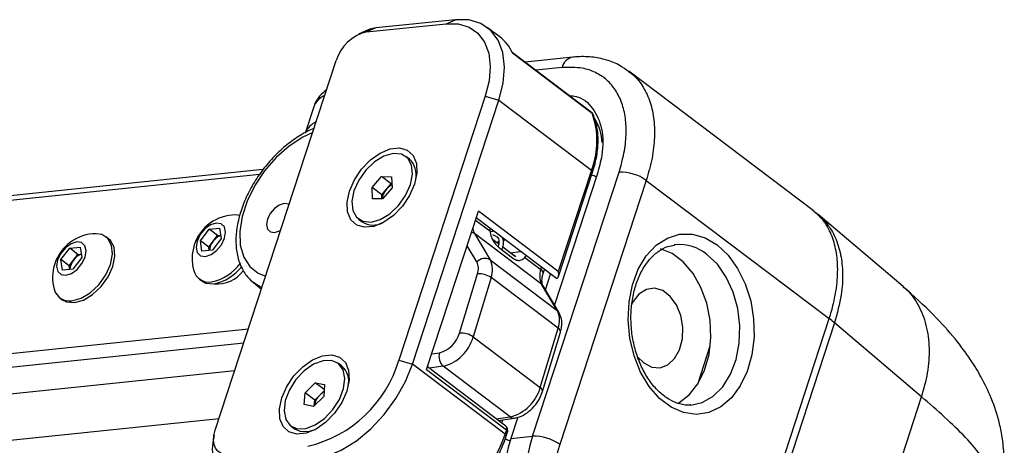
# Model space of a CAD drawing. Header units: millimetres. Extents: x 9 to 583, y 10 to 410.
# Tile 22 of 122: x 129 to 149, y 127 to 135. Entities that reach past the tile are written whole.
import ezdxf

# ---------------------------------------------------------------- set-up
doc = ezdxf.new("R2010")
doc.units = ezdxf.units.MM

msp = doc.modelspace()

# ---------------------------------------------------------------- linework, layer by layer
at = {"color": 7, "linetype": 'Continuous', "lineweight": 25}
for p, q in [((136.121, 134.9305), (137.7012, 135.0943)), ((136.3051, 135.0096), (136.121, 134.9305)), ((137.8853, 135.1734), (136.3051, 135.0096)), ((137.7012, 135.0943), (137.8853, 135.1734)), ((138.772, 134.8284), (138.5184, 135.02)), ((136.0916, 134.9455), (135.9609, 134.8824)), ((140.5905, 133.3315), (139.0128, 134.5232)), ((139.0173, 134.5133), (140.6027, 133.3157)), ((140.2172, 134.4284), (139.2684, 134.3301)), ((133.1144, 127.0141), (135.5183, 134.361)), ((144.9924, 131.3818), (141.3288, 134.1491)), ((138.479, 133.6539), (136.7618, 128.4061)), ((138.479, 133.6539), (138.7495, 133.573)), ((135.0708, 133.4402), (134.8991, 132.9154)), ((137.0323, 128.3252), (138.7495, 133.573)), ((138.7495, 133.573), (140.5886, 132.1838)), ((136.9731, 132.4007), (136.8995, 132.4563)), ((134.0616, 132.1942), (51.8139, 123.6683)), ((136.2313, 131.8377), (136.4194, 132.0552)), ((136.4194, 132.0552), (136.6175, 132.0514)), ((136.6097, 131.9115), (136.4194, 132.0552)), ((136.6175, 132.0514), (136.6274, 131.8301)), ((139.4193, 126.8948), (141.1364, 132.1426)), ((140.7027, 132.0976), (139.8546, 129.5055)), ((140.5886, 132.1838), (139.9303, 130.1722)), ((139.932, 130.0679), (140.6118, 132.1453)), ((136.5156, 131.8027), (136.6097, 131.9115)), ((136.6097, 131.9115), (136.6238, 131.9112)), ((141.6774, 131.9807), (139.9603, 126.7329)), ((141.6774, 131.9807), (145.3129, 129.2346)), ((136.2412, 131.6163), (136.2313, 131.8377)), ((136.4215, 131.694), (136.2313, 131.8377)), ((136.4215, 131.694), (136.5156, 131.8027)), ((136.4252, 131.6128), (136.4215, 131.694)), ((136.6274, 131.8301), (136.4393, 131.6125)), ((136.4393, 131.6125), (136.2412, 131.6163)), ((133.6017, 131.2845), (133.5208, 131.2934)), ((137.3146, 128.2211), (138.3449, 131.3698)), ((139.9303, 130.1722), (138.3449, 131.3698)), ((145.0931, 131.2959), (145.0156, 131.3543)), ((146.7795, 129.868), (145.0959, 131.2988)), ((135.9592, 131.2115), (136.0328, 131.1559)), ((139.8933, 130.0294), (138.3001, 131.2328)), ((132.8186, 130.7792), (132.9938, 131.0086)), ((132.9938, 131.0086), (133.2012, 131.0301)), ((133.1587, 130.884), (132.9938, 131.0086)), ((133.0711, 130.7693), (133.1587, 130.884)), ((133.1587, 130.884), (133.2227, 130.8906)), ((133.2012, 131.0301), (133.2333, 130.8221)), ((138.265, 130.9225), (138.579, 130.4005)), ((139.5968, 129.9165), (138.265, 130.9225)), ((130.9914, 130.8218), (130.9432, 130.8582)), ((132.8507, 130.5712), (132.8186, 130.7792)), ((132.9835, 130.6546), (132.8186, 130.7792)), ((132.9835, 130.6546), (133.0711, 130.7693)), ((133.2333, 130.8221), (133.0581, 130.5927)), ((138.7477, 130.7144), (138.6253, 130.8069)), ((138.8399, 130.8019), (138.8538, 130.8145)), ((142.2613, 130.7015), (142.2333, 130.6981)), ((130.047, 130.4047), (130.2222, 130.6341)), ((130.2222, 130.6341), (130.4296, 130.6556)), ((130.3871, 130.5095), (130.2222, 130.6341)), ((130.2995, 130.3948), (130.3871, 130.5095)), ((130.3871, 130.5095), (130.4511, 130.5162)), ((130.4296, 130.6556), (130.4617, 130.4477)), ((133.0581, 130.5927), (132.8507, 130.5712)), ((132.9941, 130.5861), (132.9835, 130.6546)), ((138.7689, 130.6327), (139.0225, 130.4411)), ((139.0793, 130.4639), (138.827, 130.6545)), ((130.0791, 130.1968), (130.047, 130.4047)), ((130.2119, 130.2801), (130.047, 130.4047)), ((130.2119, 130.2801), (130.2995, 130.3948)), ((130.4617, 130.4477), (130.2865, 130.2183)), ((138.579, 130.4005), (139.9108, 129.3946)), ((139.2667, 130.4492), (139.5835, 130.2099)), ((130.2865, 130.2183), (130.0791, 130.1968)), ((130.2225, 130.2116), (130.2119, 130.2801)), ((137.9665, 128.9456), (138.3228, 130.124)), ((139.6296, 130.1317), (139.6534, 130.2106)), ((132.7987, 130.0198), (132.8469, 129.9834)), ((133.871, 129.9516), (134.0328, 129.8209)), ((133.9103, 129.9221), (133.871, 129.9516)), ((138.595, 130.0485), (138.2388, 128.8702)), ((139.9267, 129.0425), (138.595, 130.0485)), ((139.9108, 129.3946), (139.5968, 129.9165)), ((139.9421, 129.36), (139.6281, 129.8819)), ((130.0271, 129.6454), (130.0753, 129.609)), ((144.2819, 126.0835), (145.3129, 129.2346)), ((145.418, 129.1505), (144.3877, 126.0019)), ((147.1492, 127.6793), (145.418, 129.1505)), ((139.5705, 127.8642), (139.9267, 129.0425)), ((139.6166, 127.786), (139.9728, 128.9643)), ((138.2388, 128.8702), (139.5705, 127.8642)), ((142.7014, 127.9328), (142.9498, 128.6921)), ((135.628, 128.2899), (135.5544, 128.3455)), ((136.7618, 128.4061), (137.0323, 128.3252)), ((133.5008, 128.1952), (48.922, 119.4276)), ((138.8714, 126.936), (137.0323, 128.3252)), ((137.3146, 128.2211), (138.9001, 127.0235)), ((138.8885, 127.0958), (137.3313, 128.2721)), ((138.9762, 127.28), (137.6445, 128.286)), ((134.9004, 127.758), (135.1018, 127.9579)), ((135.1018, 127.9579), (135.2858, 127.923)), ((135.2784, 127.8245), (135.1018, 127.9579)), ((134.8828, 127.5232), (134.9004, 127.758)), ((135.0906, 127.6143), (134.9004, 127.758)), ((135.1914, 127.7142), (135.2765, 127.7987)), ((135.2858, 127.923), (135.2682, 127.6882)), ((135.2682, 127.6882), (135.0667, 127.4883)), ((135.0824, 127.5038), (135.0906, 127.6143)), ((135.0906, 127.6143), (135.1914, 127.7142)), ((146.119, 124.5306), (147.1492, 127.6793)), ((135.0667, 127.4883), (134.8828, 127.5232)), ((142.5599, 127.5159), (142.5913, 127.5186)), ((138.7356, 127.2114), (139.0567, 127.2563)), ((139.1242, 127.2733), (138.9856, 126.8498)), ((134.6142, 127.1007), (134.6877, 127.0451)), ((134.6877, 127.0451), (134.8162, 126.9894)), ((138.9001, 127.0235), (138.8714, 126.936)), ((138.8947, 126.8975), (138.9233, 126.985)), ((133.0899, 126.9173), (133.065, 126.7743)), ((138.9856, 126.8498), (139.4193, 126.8948))]:
    msp.add_line(p, q, dxfattribs=at)
at = {"color": 8, "linetype": 'Continuous', "lineweight": 25}
for p, q in [((140.0048, 134.2222), (139.4829, 134.1681)), ((133.9948, 132.0952), (51.7077, 123.5652)), ((138.2861, 131.1899), (138.5686, 130.9765)), ((138.3121, 130.3586), (138.1191, 130.6796)), ((138.9766, 130.5415), (139.178, 130.5697)), ((139.5835, 130.2099), (139.5967, 130.2534)), ((139.675, 129.8039), (139.7775, 130.1169)), ((50.6774, 120.4165), (133.7741, 129.0304)), ((133.68, 128.7427), (50.747, 120.1457)), ((137.4173, 128.5347), (137.5704, 128.5562)), ((137.6445, 128.286), (137.3648, 128.2468)), ((133.1888, 127.2417), (47.8599, 118.3964)), ((138.6965, 127.2409), (138.9762, 127.28)), ((138.8087, 127.1561), (138.8311, 127.2247))]:
    msp.add_line(p, q, dxfattribs=at)
at = {"color": 7, "linetype": 'Continuous', "lineweight": 25, "flags": 128}
for points in [[(136.3051, 135.0096), (136.1886, 134.9845), (136.0916, 134.9455)], [(137.7012, 135.0943), (137.9435, 135.0902), (138.1568, 135.0257), (138.3327, 134.9034), (138.4645, 134.7279), (138.5473, 134.506), (138.5777, 134.2462), (138.5546, 133.9585), (138.479, 133.6539)], [(138.7495, 133.573), (138.8335, 133.9114), (138.8591, 134.2311), (138.8253, 134.5198), (138.7334, 134.7663), (138.5869, 134.9613), (138.3914, 135.0972), (138.1545, 135.1688), (137.8853, 135.1734)], [(135.7804, 131.7688), (135.8791, 131.9933), (136.0223, 132.205), (136.1982, 132.3868), (136.3926, 132.524), (136.5898, 132.6054), (136.7738, 132.6245), (136.9297, 132.5797), (137.0448, 132.4746), (137.1099, 132.3177), (137.1197, 132.1218), (137.0733, 131.9028), (136.9745, 131.6783), (136.8314, 131.4666), (136.6555, 131.2848), (136.4611, 131.1476), (136.2639, 131.0662), (136.0799, 131.0471), (135.924, 131.0919), (135.8088, 131.197), (135.7438, 131.3538), (135.734, 131.5497), (135.7804, 131.7688)], [(136.7539, 131.4827), (136.8951, 131.6815), (136.9907, 131.8952), (137.0314, 132.1029), (137.0131, 132.2843), (136.9377, 132.4216), (136.8126, 132.5014), (136.6499, 132.5158), (136.4656, 132.4635), (136.2778, 132.3495), (136.1049, 132.1851), (135.9637, 131.9862), (135.868, 131.7725), (135.8274, 131.5648), (135.8456, 131.3834), (135.921, 131.2461), (136.0462, 131.1664), (136.2088, 131.1519), (136.3931, 131.2043), (136.5809, 131.3182), (136.7539, 131.4827)], [(134.5823, 131.5005), (134.5669, 131.5093), (134.4834, 131.5218), (134.3855, 131.4905), (134.2881, 131.4199), (134.2061, 131.321), (134.1519, 131.2086)], [(132.9172, 130.4683), (133.0299, 130.5044), (133.1421, 130.5856), (133.2365, 130.6996), (133.2989, 130.8289), (133.3198, 130.954), (133.2959, 131.0557), (133.2309, 131.1185), (133.1347, 131.133), (133.022, 131.0969), (132.9099, 131.0157), (132.8154, 130.9017), (132.753, 130.7724), (132.7322, 130.6473), (132.7561, 130.5456), (132.821, 130.4828), (132.9172, 130.4683)], [(134.1519, 131.2086), (134.1338, 131.1001), (134.1546, 131.0117), (134.211, 130.9572), (134.2945, 130.9446), (134.3924, 130.976), (134.4149, 130.9887)], [(130.2677, 129.5871), (130.447, 129.6371), (130.6301, 129.7473), (130.799, 129.9069), (130.9371, 130.1002), (131.0311, 130.3084), (131.0716, 130.511), (131.0546, 130.6883), (130.982, 130.8228), (130.8607, 130.9015), (130.7492, 130.9189)], [(143.0851, 130.6993), (143.3043, 130.4935), (143.4935, 130.2316), (143.6449, 129.9245), (143.7522, 129.5846), (143.8112, 129.2259), (143.8193, 128.8631), (143.7763, 128.511), (143.6839, 128.184), (143.5459, 127.8956), (143.368, 127.6574), (143.1573, 127.4794), (142.9227, 127.3687), (142.6735, 127.3299), (142.4202, 127.3646), (142.173, 127.4714), (141.942, 127.6459), (141.7367, 127.8809), (141.5656, 128.1668), (141.4356, 128.492), (141.352, 128.8431), (141.3183, 129.2057), (141.3358, 129.565), (141.4038, 129.9063), (141.5196, 130.2156), (141.6784, 130.4803), (141.8737, 130.6894), (142.0975, 130.8345), (142.3407, 130.9097), (142.5932, 130.9117), (142.8448, 130.8406), (143.0851, 130.6993)], [(130.1456, 130.0938), (130.2583, 130.1299), (130.3704, 130.2112), (130.4649, 130.3251), (130.5273, 130.4545), (130.5481, 130.5795), (130.5242, 130.6812), (130.4593, 130.7441), (130.3631, 130.7585), (130.2504, 130.7224), (130.1382, 130.6412), (130.0438, 130.5272), (129.9814, 130.3979), (129.9605, 130.2728), (129.9844, 130.1711), (130.0494, 130.1083), (130.1456, 130.0938)], [(130.3159, 129.5507), (130.4952, 129.6007), (130.6783, 129.7109), (130.8472, 129.8705), (130.9853, 130.0638), (131.0793, 130.272), (131.1198, 130.4746), (131.1028, 130.6519), (131.0302, 130.7864), (130.9914, 130.8218)], [(142.3031, 127.5476), (142.3259, 127.5601), (142.5309, 127.7175), (142.7041, 127.9373), (142.8373, 128.2091), (142.9243, 128.5202), (142.961, 128.8561), (142.9458, 129.2011), (142.8792, 129.5391), (142.7644, 129.8541), (142.6069, 130.1316), (142.4139, 130.3585), (142.1945, 130.5243), (141.9635, 130.6199)], [(132.8469, 129.9834), (132.9295, 129.9402), (133.0875, 129.9251)], [(141.5028, 128.4768), (141.6281, 128.3511), (141.7866, 128.2699), (141.9512, 128.2576), (142.1072, 128.3153), (142.2409, 128.4378), (142.3403, 128.6143), (142.3966, 128.8292), (142.4048, 129.0632), (142.3642, 129.2957), (142.2784, 129.5059), (142.1549, 129.6752), (142.0049, 129.7885), (141.8415, 129.8358), (141.6794, 129.8129), (141.5329, 129.7218), (141.4151, 129.5706), (141.3819, 129.504)], [(130.0753, 129.609), (130.1578, 129.5657), (130.3159, 129.5507)], [(134.4353, 127.658), (134.5341, 127.8825), (134.6772, 128.0942), (134.8531, 128.276), (135.0475, 128.4132), (135.2447, 128.4946), (135.4287, 128.5137), (135.5846, 128.4689), (135.6997, 128.3638), (135.7648, 128.2069), (135.7746, 128.0111), (135.7282, 127.792), (135.6295, 127.5675), (135.4863, 127.3558), (135.3104, 127.174), (135.116, 127.0368), (134.9188, 126.9554), (134.7348, 126.9363), (134.5789, 126.9811), (134.4638, 127.0862), (134.3987, 127.243), (134.3889, 127.4389), (134.4353, 127.658)], [(134.7426, 127.0449), (134.9129, 127.049), (135.1, 127.119), (135.2855, 127.2481), (135.4513, 127.4238), (135.5813, 127.6287), (135.6625, 127.8429), (135.6872, 128.0454), (135.6528, 128.2163), (135.5628, 128.3389), (135.426, 128.4012), (135.2557, 128.3972), (135.0686, 128.3272), (134.8831, 128.198), (134.7172, 128.0224), (134.5873, 127.8174), (134.5061, 127.6032), (134.4814, 127.4008), (134.5158, 127.2299), (134.6058, 127.1073), (134.7426, 127.0449)], [(135.0234, 126.427), (135.3147, 126.4897), (135.6167, 126.6172), (135.918, 126.8046), (136.2069, 127.0447), (136.4722, 127.3283), (136.7039, 127.6445), (136.8931, 127.9811), (137.0323, 128.3252)], [(133.3736, 126.534), (133.2928, 126.5353), (133.2218, 126.5568), (133.1631, 126.5976), (133.1192, 126.6561), (133.0916, 126.7301), (133.0814, 126.8167), (133.0891, 126.9126), (133.1144, 127.0141)], [(134.8162, 126.9894), (134.9865, 126.9934), (135.105, 127.0308)], [(133.065, 126.7743), (133.0639, 126.768), (133.0537, 126.6401), (133.0672, 126.5247), (133.1039, 126.4261), (133.1625, 126.3481), (133.2407, 126.2937), (133.3355, 126.2651), (133.4432, 126.2632)]]:
    msp.add_lwpolyline(points, dxfattribs=at)
at = {"color": 8, "linetype": 'Continuous', "lineweight": 25, "flags": 128}
for points in [[(140.5905, 133.3315), (140.5958, 133.3265), (140.6027, 133.3157)], [(135.0514, 132.934), (134.8538, 132.8408), (134.5832, 132.6633), (134.3267, 132.4368), (134.0955, 132.171), (133.8997, 131.8777), (133.7479, 131.5697), (133.6466, 131.2603), (133.6005, 130.9632), (133.6113, 130.6913), (133.6787, 130.4566), (133.7998, 130.2691), (133.9692, 130.1373), (134.1175, 130.0799)], [(140.6118, 132.1453), (140.6124, 132.1478), (140.6117, 132.156), (140.6074, 132.1649), (140.5995, 132.1744), (140.5886, 132.1838)], [(138.265, 130.9225), (138.2376, 130.9385), (138.207, 130.9484)], [(138.7525, 130.7776), (138.729, 130.7554), (138.7115, 130.7418)], [(142.5913, 127.5186), (142.7917, 127.567), (143.0092, 127.6903), (143.1994, 127.88), (143.3535, 128.1273), (143.4643, 128.4205), (143.5265, 128.7459), (143.5373, 129.0884), (143.4961, 129.4318), (143.4049, 129.7603), (143.2679, 130.0583), (143.0916, 130.312), (142.8842, 130.5094)], [(134.0422, 129.8496), (134.0091, 129.8645), (133.9103, 129.9221)], [(139.6281, 129.8819), (139.6188, 129.8952), (139.5968, 129.9165)], [(139.9422, 129.3598), (139.9329, 129.3732), (139.9108, 129.3946)], [(138.9001, 127.0235), (138.9111, 127.014), (138.9189, 127.0046), (138.9232, 126.9956), (138.9239, 126.9874), (138.9233, 126.985)], [(138.8714, 126.936), (138.8824, 126.9265), (138.8902, 126.9171), (138.8946, 126.9082), (138.8952, 126.9), (138.8947, 126.8975)]]:
    msp.add_lwpolyline(points, dxfattribs=at)
at = {"color": 7, "linetype": 'Continuous', "lineweight": 25}
for centre, radius, start, end in [((136.3111, 134.1256), 0.827, 103.2898, 163.46314), ((138.2919, 134.2017), 0.7895, 23.24752, 52.54366), ((139.0876, 132.7687), 1.6108, 338.71235, 19.85378), ((140.5302, 133.2517), 0.1, 24.03476, 52.93397), ((135.2943, 132.7553), 0.4264, 114.08719, 157.95004), ((136.6846, 132.0885), 0.4251, 348.42443, 47.2559), ((141.1711, 131.2735), 0.8698, 54.40424, 92.28758), ((136.7803, 131.5798), 0.346, 116.70542, 139.90216), ((136.7743, 131.567), 0.35, 137.66694, 172.49124), ((133.5188, 130.4284), 0.865, 89.86391, 161.88158), ((136.2536, 131.5032), 0.4115, 237.54447, 298.51106), ((130.7471, 130.0539), 0.865, 89.86391, 161.88158), ((133.3445, 130.5704), 0.3381, 110.98646, 143.96608), ((139.1416, 131.0199), 0.5747, 178.8767, 184.32808), ((133.5188, 130.4284), 0.865, 161.88158, 196.00402), ((133.3255, 130.5611), 0.3288, 140.69815, 175.56627), ((130.5729, 130.1959), 0.3381, 110.98646, 143.96608), ((130.7471, 130.0539), 0.865, 161.88158, 196.00402), ((130.5539, 130.1866), 0.3288, 140.69815, 175.56627), ((132.8491, 130.8845), 0.9423, 281.64724, 324.20164), ((138.4714, 130.2151), 0.2144, 59.86376, 137.9757), ((138.0457, 130.229), 0.2963, 339.23648, 25.94059), ((138.1793, 130.2061), 0.4445, 339.23648, 25.94059), ((139.0697, 130.6465), 0.2788, 314.95569, 323.75072), ((132.9896, 130.2704), 0.3128, 194.90451, 279.14836), ((132.9014, 130.8382), 0.9319, 281.51734, 322.38623), ((133.1513, 130.5676), 0.6447, 264.7237, 323.88757), ((138.3548, 129.7108), 0.4144, 54.5815, 94.43481), ((139.9299, 130.0786), 0.3704, 159.23648, 205.94059), ((130.2179, 129.8959), 0.3128, 194.90451, 279.14836), ((139.5111, 129.2001), 0.4445, 339.23648, 25.94059), ((143.9019, 127.3632), 2.3437, 49.69329, 52.98344), ((137.4282, 129.097), 0.5592, 284.72803, 344.29252), ((137.9986, 128.5325), 0.4144, 54.5815, 94.43481), ((137.4312, 129.0973), 0.8389, 284.72803, 344.29252), ((137.8196, 128.4793), 0.2609, 162.86111, 227.82055), ((134.3835, 129.1123), 2.481, 283.2898, 343.46314), ((135.355, 127.9827), 0.411, 347.30951, 48.37089), ((135.4278, 127.4808), 0.3322, 117.42596, 135.36856), ((138.763, 128.0913), 0.8389, 284.72803, 344.29252), ((135.4437, 127.4503), 0.3652, 133.70943, 171.5585), ((138.8282, 127.0161), 0.1, 341.88158, 52.93397), ((141.4041, 126.0284), 2.5542, 161.24063, 227.59319), ((141.8378, 126.0734), 2.5542, 161.24063, 227.59319), ((139.454, 126.0257), 0.8698, 54.40424, 92.28758), ((141.8951, 126.0758), 2.0433, 161.24063, 227.59319)]:
    msp.add_arc(centre, radius, start, end, dxfattribs=at)
at = {"color": 8, "linetype": 'Continuous', "lineweight": 25}
for centre, radius, start, end in [((140.2647, 134.1666), 0.2658, 99.3536, 167.923), ((135.466, 133.2801), 0.4264, 114.08719, 157.95004), ((140.5676, 133.2682), 0.0591, 24.21251, 53.56105), ((139.799, 132.6936), 1.0002, 2.29111, 30.31397), ((140.45, 131.6738), 0.4379, 57.55052, 70.94694), ((138.4949, 131.0547), 0.2652, 186.79814, 209.91276), ((142.3339, 129.8307), 0.8738, 50.96489, 94.7617), ((139.5473, 130.1359), 0.0824, 357.09219, 63.93141), ((139.8905, 128.9686), 0.0824, 357.04357, 63.94086), ((139.5343, 127.7902), 0.0824, 357.07555, 63.93464), ((139.0441, 127.3618), 0.1063, 230.35076, 276.89176), ((138.8437, 127.0516), 0.063, 333.51495, 44.63226), ((135.9511, 127.9113), 3.0789, 301.26318, 341.53392), ((138.733, 126.4264), 0.4375, 57.4391, 71.00162)]:
    msp.add_arc(centre, radius, start, end, dxfattribs=at)
at = {"color": 7, "linetype": 'Continuous', "lineweight": 25}
msp.add_ellipse((139.8585, 130.1647), major_axis=(-0.042, 0.1339), ratio=0.5069978, start_param=3.0389016, end_param=4.6096979, dxfattribs=at)
for points, knots in [([(141.3253, 134.1432), (141.2712, 134.1837), (141.1391, 134.2826), (140.8893, 134.3799), (140.5947, 134.4396), (140.356, 134.4426), (140.2392, 134.4301), (140.2215, 134.4282)], [0, 0, 0, 0, 0.17707717, 0.43172822, 0.69103921, 0.95325084, 1, 1, 1, 1]), ([(141.1364, 132.1426), (141.1729, 132.2694), (141.2458, 132.5231), (141.2859, 132.8862), (141.2717, 133.2225), (141.201, 133.5237), (141.0748, 133.7796), (140.8983, 133.9855), (140.6742, 134.1315), (140.3827, 134.2323), (140.1424, 134.2259), (140.0048, 134.2222)], [0, 0, 0, 0, 0.1067875, 0.2135755, 0.3203511, 0.4271283, 0.534185, 0.6412436, 0.7486456, 0.8560489, 1, 1, 1, 1]), ([(135.3297, 133.7846), (135.2807, 133.7432), (135.1842, 133.6618), (135.0968, 133.5343), (135.0798, 133.4534), (135.0761, 133.4354)], [0, 0, 0, 0, 0.4452773, 0.8768234, 1, 1, 1, 1]), ([(140.1514, 133.6632), (140.1959, 133.6603), (140.3916, 133.6475), (140.6322, 133.4264), (140.8165, 133.0249), (140.8266, 132.5487), (140.7379, 132.2258), (140.7027, 132.0976)], [0, 0, 0, 0, 0.0744504, 0.3274852, 0.5805201, 0.8335549, 1, 1, 1, 1]), ([(140.6118, 132.1453), (140.6285, 132.2003), (140.6771, 132.3599), (140.7211, 132.619), (140.7245, 132.909), (140.6852, 133.1329), (140.6378, 133.2517), (140.6215, 133.2924)], [0, 0, 0, 0, 0.1297065, 0.3761957, 0.6235234, 0.8708775, 1, 1, 1, 1]), ([(135.0772, 133.013), (135.077, 133.013), (134.9853, 132.9839), (134.8011, 132.8769), (134.5341, 132.6937), (134.2834, 132.4625), (134.0573, 132.1998), (133.863, 131.912), (133.7069, 131.6087), (133.5944, 131.2989), (133.5299, 130.9919), (133.5175, 130.6973), (133.5595, 130.4243), (133.6588, 130.188), (133.7823, 130.0158), (133.8855, 129.9474), (133.9221, 129.9232)], [0, 0, 0, 0, 0.000189, 0.0797076, 0.1595044, 0.239178, 0.3187342, 0.3982892, 0.4779736, 0.5579245, 0.6382929, 0.7191377, 0.8000997, 0.8800163, 0.9574838, 1, 1, 1, 1]), ([(145.3129, 129.2346), (145.3129, 129.2346), (145.3454, 129.334), (145.414, 129.578), (145.4795, 129.9583), (145.4869, 130.3553), (145.4309, 130.7153), (145.3196, 131.0005), (145.1724, 131.2276), (145.0511, 131.3275), (144.9895, 131.3783)], [0, 0, 0, 0, 0.0000038, 0.1077152, 0.2653945, 0.4276861, 0.5846429, 0.746128, 0.8711787, 1, 1, 1, 1]), ([(138.5686, 130.9765), (138.5765, 130.9338), (138.5922, 130.8484), (138.6624, 130.7352), (138.7259, 130.6665), (138.7619, 130.6381), (138.7689, 130.6327)], [0, 0, 0, 0, 0.3019786, 0.6028378, 0.9235647, 1, 1, 1, 1]), ([(138.6506, 130.9681), (138.6463, 130.9685), (138.6326, 130.97), (138.6052, 130.9645), (138.5856, 130.9539), (138.5755, 130.9486)], [0, 0, 0, 0, 0.1809213, 0.582334, 1, 1, 1, 1]), ([(138.6283, 130.9026), (138.6301, 130.9016), (138.6568, 130.887), (138.6732, 130.878), (138.7169, 130.859), (138.7413, 130.822), (138.7519, 130.773), (138.7508, 130.7209), (138.7422, 130.6862), (138.738, 130.6691)], [0, 0, 0, 0, 0.0164091, 0.2424634, 0.4214411, 0.603695, 0.7685022, 0.885555, 1, 1, 1, 1]), ([(138.8084, 130.6028), (138.8161, 130.622), (138.833, 130.6642), (138.8413, 130.729), (138.8425, 130.7908), (138.8296, 130.8236), (138.8245, 130.8367)], [0, 0, 0, 0, 0.2292407, 0.5048199, 0.801514, 1, 1, 1, 1]), ([(138.8389, 130.7611), (138.8416, 130.7641), (138.855, 130.7787), (138.8586, 130.7954), (138.8615, 130.8087)], [0, 0, 0, 0, 0.2087162, 1, 1, 1, 1]), ([(142.5644, 127.5184), (142.5595, 127.5174), (142.4879, 127.503), (142.3442, 127.532), (142.1379, 127.6127), (141.9409, 127.7601), (141.7639, 127.9579), (141.6132, 128.2004), (141.4945, 128.4784), (141.4129, 128.7815), (141.3717, 129.0976), (141.3727, 129.4142), (141.4156, 129.7181), (141.4977, 129.9969), (141.6146, 130.2396), (141.7598, 130.4377), (141.9264, 130.5827), (142.0873, 130.6708), (142.1938, 130.686), (142.2378, 130.6922)], [0, 0, 0, 0, 0.0049455, 0.0727511, 0.1398441, 0.2045496, 0.2678132, 0.3305571, 0.393187, 0.4558322, 0.5185158, 0.5811806, 0.6437196, 0.7060569, 0.7681845, 0.8302224, 0.8924666, 0.9556716, 1, 1, 1, 1]), ([(139.0269, 130.5035), (139.0362, 130.5016), (139.0631, 130.4961), (139.0729, 130.4767), (139.0793, 130.4639)], [0, 0, 0, 0, 0.34462685, 1, 1, 1, 1]), ([(139.0225, 130.4411), (139.0497, 130.4237), (139.1038, 130.389), (139.1772, 130.3867), (139.2305, 130.4148), (139.2608, 130.4436), (139.2667, 130.4492)], [0, 0, 0, 0, 0.3024751, 0.604158, 0.9233137, 1, 1, 1, 1]), ([(139.6281, 129.8819), (139.6242, 129.8894), (139.6129, 129.9109), (139.6005, 129.9838), (139.6125, 130.0728), (139.6275, 130.1245), (139.6296, 130.1317)], [0, 0, 0, 0, 0.1984078, 0.5691449, 0.9399475, 1, 1, 1, 1]), ([(148.7364, 125.9115), (148.7452, 125.9476), (148.7889, 126.1255), (148.7934, 126.4423), (148.7654, 126.8226), (148.686, 127.222), (148.5503, 127.635), (148.3437, 128.0629), (148.1063, 128.4495), (147.8003, 128.859), (147.3661, 129.3458), (146.9857, 129.6845), (146.7793, 129.8682)], [0, 0, 0, 0, 0.0230012, 0.1135253, 0.1920492, 0.2573411, 0.370902, 0.4715167, 0.5634328, 0.6798917, 0.8263194, 1, 1, 1, 1]), ([(139.9728, 128.9643), (139.9813, 128.9981), (140.0035, 129.087), (140.0032, 129.2259), (139.9617, 129.3171), (139.9421, 129.36)], [0, 0, 0, 0, 0.2454825, 0.6449685, 1, 1, 1, 1]), ([(139.0567, 127.2563), (139.0907, 127.2634), (139.1785, 127.2817), (139.3157, 127.3577), (139.4558, 127.4856), (139.5613, 127.636), (139.5998, 127.7405), (139.6166, 127.786)], [0, 0, 0, 0, 0.139218, 0.3588505, 0.588329, 0.8208678, 1, 1, 1, 1]), ([(148.678, 125.7776), (148.6708, 125.8282), (148.6563, 125.9288), (148.591, 126.0991), (148.4931, 126.2809), (148.3195, 126.5337), (148.0426, 126.8574), (147.6343, 127.2592), (147.3067, 127.5429), (147.1492, 127.6793)], [0, 0, 0, 0, 0.1054587, 0.2095246, 0.3255173, 0.4313535, 0.6352941, 0.8247749, 1, 1, 1, 1]), ([(138.4042, 125.9965), (138.463, 126.0744), (138.5935, 126.2471), (138.751, 126.5325), (138.8475, 126.7572), (138.8877, 126.8769), (138.8947, 126.8975)], [0, 0, 0, 0, 0.2768714, 0.6137379, 0.9334044, 1, 1, 1, 1])]:
    msp.add_open_spline(points, degree=3, knots=knots, dxfattribs=at)
at = {"color": 8, "linetype": 'Continuous', "lineweight": 25}
for points, knots in [([(141.3242, 134.1418), (141.3479, 134.1271), (141.4575, 134.059), (141.6036, 133.8685), (141.7514, 133.5786), (141.8337, 133.2292), (141.8499, 132.843), (141.8045, 132.4223), (141.7202, 132.1293), (141.6774, 131.9807)], [0, 0, 0, 0, 0.0434717, 0.2008322, 0.3627228, 0.5197343, 0.6812772, 0.8383581, 1, 1, 1, 1]), ([(145.0908, 131.2926), (145.151, 131.2394), (145.2895, 131.1171), (145.4422, 130.8484), (145.5498, 130.5135), (145.5889, 130.1285), (145.5631, 129.6756), (145.4699, 129.3384), (145.418, 129.1505)], [0, 0, 0, 0, 0.1258805, 0.2893242, 0.4575232, 0.6207135, 0.7886552, 1, 1, 1, 1]), ([(147.1492, 127.6793), (147.1941, 127.839), (147.2866, 128.1681), (147.3175, 128.6512), (147.2596, 129.1144), (147.0902, 129.5139), (146.9212, 129.7669), (146.7905, 129.8522), (146.7751, 129.8623)], [0, 0, 0, 0, 0.1795554, 0.369866, 0.5680887, 0.7705179, 0.9729471, 1, 1, 1, 1])]:
    msp.add_open_spline(points, degree=3, knots=knots, dxfattribs=at)

doc.saveas('drawing.dxf')
